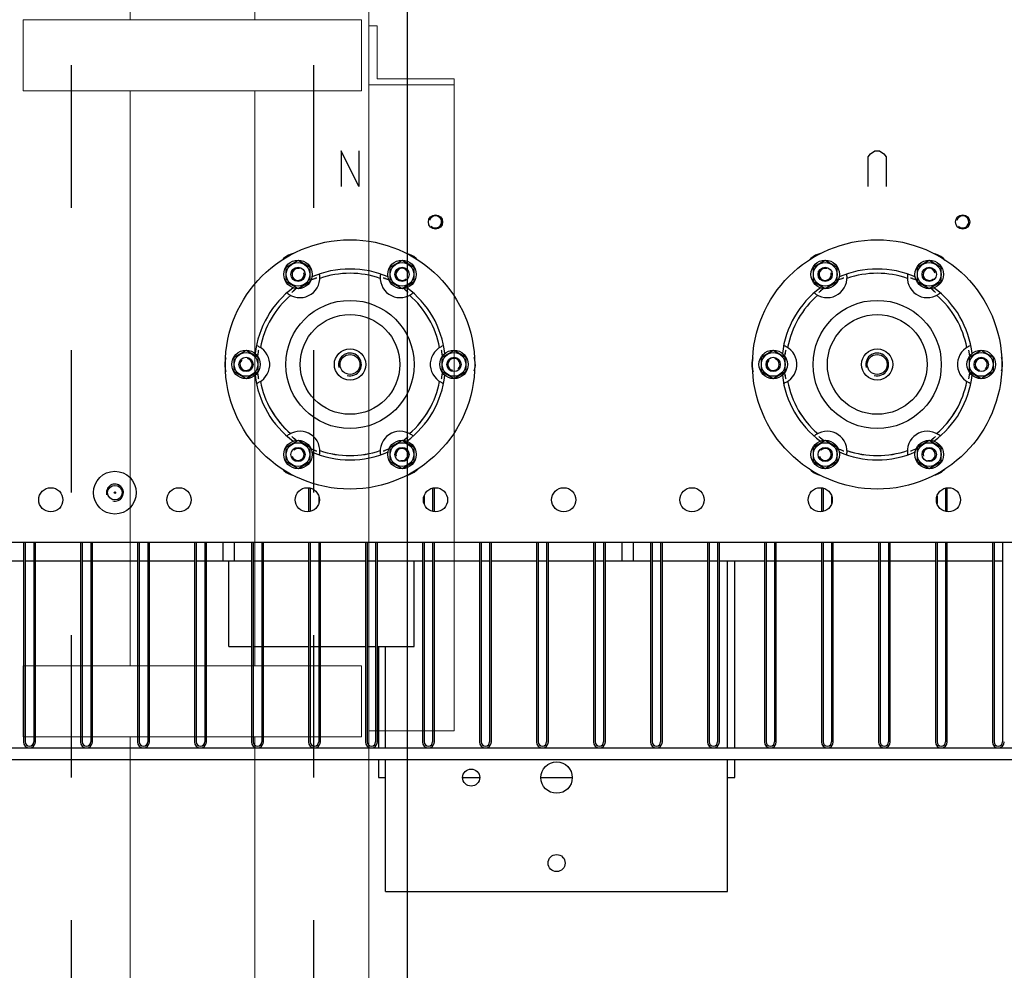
# Model space of a CAD drawing. Header units: metres. Extents: x 70279.8 to 70377.7, y 409251.8 to 409331.5.
# Tile 202 of 244: x 70326.3 to 70327, y 409302.5 to 409303.2. Entities that reach past the tile are written whole.
import ezdxf

# ---------------------------------------------------------------- set-up
doc = ezdxf.new("R2010")
doc.units = ezdxf.units.M
doc.linetypes.add('DASHED', pattern=[0.75, 0.5, -0.25])
doc.linetypes.add('XKITLINE00', pattern=[0])
for name, color, linetype in [('02___PRT_ALL_AXES', 7, 'Continuous'), ('12_ALL_CUTS', 7, 'Continuous'), ('14_ALL_PROTRUSIONS', 7, 'Continuous')]:
    doc.layers.add(name, color=color, linetype=linetype)
doc.layers.add('CH-Support-Footing', color=8, linetype='Continuous', lineweight=0)

# ---------------------------------------------------------------- blocks, each defined once
blk = doc.blocks.new('Earthing transformet_Top view_20170604')
at = {"color": 7}
for p, q in [((-561.25, -95), (-561.25, -120)), ((-548.75, -120), (-561.25, -95)), ((-548.75, -95), (-548.75, -120)), ((-189.69, -97.08), (-186.56, -95)), ((-186.56, -95), (-183.44, -95)), ((-183.44, -95), (-180.31, -97.08)), ((-191.25, -99.17), (-189.69, -97.08)), ((-191.25, -120), (-191.25, -99.17)), ((-180.31, -97.08), (-178.75, -99.17)), ((-178.75, -99.17), (-178.75, -120)), ((-579.82, -184.79), (-580.85, -185.24)), ((-580.85, -185.24), (-580.85, -185.24)), ((-579.79, -184.78), (-579.82, -184.79)), ((-533.77, -182.76), (-533.82, -183.41)), ((-531.11, -184.48), (-531.63, -184.32)), ((-527.78, -185.69), (-530.22, -184.82)), ((-530.18, -184.79), (-530.21, -184.78)), ((-529.15, -185.24), (-530.18, -184.79)), ((-529.15, -185.24), (-529.15, -185.24)), ((-527.67, -185.74), (-527.78, -185.69)), ((-209.82, -184.79), (-210.85, -185.24)), ((-210.85, -185.24), (-210.85, -185.24)), ((-209.79, -184.78), (-209.82, -184.79)), ((-163.77, -182.76), (-163.82, -183.41)), ((-161.11, -184.48), (-161.63, -184.32)), ((-157.78, -185.69), (-160.22, -184.82)), ((-160.18, -184.79), (-160.21, -184.78)), ((-159.15, -185.24), (-160.18, -184.79)), ((-159.15, -185.24), (-159.15, -185.24)), ((-157.67, -185.74), (-157.78, -185.69)), ((-594.73, -193.4), (-594.76, -193.42)), ((-592.76, -191.77), (-594.73, -193.45)), ((-593.83, -192.73), (-594.73, -193.4)), ((-593.83, -192.73), (-593.83, -192.73)), ((-592.65, -191.7), (-592.76, -191.77)), ((-516.17, -192.73), (-516.17, -192.73)), ((-515.27, -193.4), (-516.17, -192.73)), ((-515.24, -193.42), (-515.27, -193.4)), ((-224.73, -193.4), (-224.76, -193.42)), ((-222.76, -191.77), (-224.73, -193.45)), ((-223.83, -192.73), (-224.73, -193.4)), ((-223.83, -192.73), (-223.83, -192.73)), ((-222.65, -191.7), (-222.76, -191.77)), ((-146.17, -192.73), (-146.17, -192.73)), ((-145.27, -193.4), (-146.17, -192.73)), ((-145.24, -193.42), (-145.27, -193.4)), ((-598.29, -195.5), (-597.75, -195.86)), ((-595.47, -194.05), (-595.86, -194.42)), ((-228.29, -195.5), (-227.75, -195.86)), ((-225.47, -194.05), (-225.86, -194.42)), ((-490.48, -232.26), (-491.07, -232.55)), ((-490.65, -235.43), (-490.77, -234.9)), ((-120.48, -232.26), (-121.07, -232.55)), ((-120.65, -235.43), (-120.77, -234.9)), ((-619.55, -236.4), (-619.68, -237.51)), ((-619.68, -237.51), (-619.68, -237.51)), ((-619.55, -236.36), (-619.55, -236.4)), ((-490.02, -238.91), (-490.49, -236.37)), ((-490.45, -236.4), (-490.45, -236.36)), ((-490.32, -237.51), (-490.45, -236.4)), ((-490.32, -237.51), (-490.32, -237.51)), ((-490.01, -239.06), (-490.02, -238.91)), ((-249.55, -236.4), (-249.68, -237.51)), ((-249.68, -237.51), (-249.68, -237.51)), ((-249.55, -236.36), (-249.55, -236.4)), ((-120.02, -238.91), (-120.49, -236.37)), ((-120.45, -236.4), (-120.45, -236.36)), ((-120.32, -237.51), (-120.45, -236.4)), ((-120.32, -237.51), (-120.32, -237.51)), ((-120.01, -239.06), (-120.02, -238.91)), ((-619.99, -250.94), (-619.98, -251.09)), ((-619.98, -251.09), (-619.51, -253.63)), ((-619.68, -252.49), (-619.55, -253.6)), ((-619.68, -252.49), (-619.68, -252.49)), ((-619.55, -253.6), (-619.55, -253.64)), ((-619.35, -254.57), (-619.23, -255.1)), ((-490.45, -253.6), (-490.32, -252.49)), ((-490.45, -253.64), (-490.45, -253.6)), ((-490.32, -252.49), (-490.32, -252.49)), ((-249.99, -250.94), (-249.98, -251.09)), ((-249.98, -251.09), (-249.51, -253.63)), ((-249.68, -252.49), (-249.55, -253.6)), ((-249.68, -252.49), (-249.68, -252.49)), ((-249.55, -253.6), (-249.55, -253.64)), ((-249.35, -254.57), (-249.23, -255.1)), ((-120.45, -253.6), (-120.32, -252.49)), ((-120.45, -253.64), (-120.45, -253.6)), ((-120.32, -252.49), (-120.32, -252.49)), ((-619.52, -257.74), (-618.93, -257.45)), ((-249.52, -257.74), (-248.93, -257.45)), ((-594.76, -296.58), (-594.73, -296.6)), ((-594.73, -296.6), (-593.83, -297.27)), ((-517.24, -298.23), (-515.27, -296.55)), ((-516.17, -297.27), (-515.27, -296.6)), ((-515.27, -296.6), (-515.24, -296.58)), ((-514.53, -295.95), (-514.14, -295.58)), ((-511.71, -294.5), (-512.25, -294.14)), ((-224.76, -296.58), (-224.73, -296.6)), ((-224.73, -296.6), (-223.83, -297.27)), ((-147.24, -298.23), (-145.27, -296.55)), ((-146.17, -297.27), (-145.27, -296.6)), ((-145.27, -296.6), (-145.24, -296.58)), ((-144.53, -295.95), (-144.14, -295.58)), ((-141.71, -294.5), (-142.25, -294.14)), ((-593.83, -297.27), (-593.83, -297.27)), ((-517.35, -298.3), (-517.24, -298.23)), ((-516.17, -297.27), (-516.17, -297.27)), ((-223.83, -297.27), (-223.83, -297.27)), ((-147.35, -298.3), (-147.24, -298.23)), ((-146.17, -297.27), (-146.17, -297.27)), ((-582.33, -304.26), (-582.22, -304.31)), ((-582.22, -304.31), (-579.78, -305.18)), ((-580.85, -304.76), (-579.82, -305.21)), ((-580.85, -304.76), (-580.85, -304.76)), ((-579.82, -305.21), (-579.79, -305.22)), ((-578.89, -305.52), (-578.37, -305.68)), ((-576.23, -307.24), (-576.18, -306.59)), ((-530.21, -305.22), (-530.18, -305.21)), ((-530.18, -305.21), (-529.15, -304.76)), ((-529.15, -304.76), (-529.15, -304.76)), ((-212.33, -304.26), (-212.22, -304.31)), ((-212.22, -304.31), (-209.78, -305.18)), ((-210.85, -304.76), (-209.82, -305.21)), ((-210.85, -304.76), (-210.85, -304.76)), ((-209.82, -305.21), (-209.79, -305.22)), ((-208.89, -305.52), (-208.37, -305.68)), ((-206.23, -307.24), (-206.18, -306.59)), ((-160.21, -305.22), (-160.18, -305.21)), ((-160.18, -305.21), (-159.15, -304.76)), ((-159.15, -304.76), (-159.15, -304.76)), ((985, -370), (-985, -370)), ((-285, -514.2), (-285, -383)), ((-535, -443), (-535, -514.2)), ((-535, -522.2), (-535, -535)), ((-285, -535), (-285, -522.2)), ((-535, -535), (-530, -535)), ((-476, -535), (-464, -535)), ((-421, -535), (-399, -535)), ((-290, -535), (-285, -535))]:
    blk.add_line(p, q, dxfattribs=at)
for points in [[(-598.26, -168.4), (-600.05, -169.46), (-601.58, -170.68), (-602.48, -171.61)], [(-594.85, -167.21), (-596.25, -167.56), (-598.26, -168.4)], [(-510.3, -169.23), (-512.11, -168.22), (-513.93, -167.5), (-515.39, -167.13)], [(-507.22, -171.93), (-508.56, -170.56), (-510.3, -169.23)], [(-228.26, -168.4), (-230.05, -169.46), (-231.58, -170.68), (-232.48, -171.61)], [(-224.85, -167.21), (-226.25, -167.56), (-228.26, -168.4)], [(-140.3, -169.23), (-142.11, -168.22), (-143.93, -167.5), (-145.39, -167.13)], [(-137.22, -171.93), (-138.56, -170.56), (-140.3, -169.23)], [(-584.07, -196.7), (-582.31, -195.69), (-580.72, -194.44), (-579.32, -192.96), (-578.15, -191.3), (-577.22, -189.45), (-576.58, -187.49), (-576.22, -185.43), (-576.18, -183.41)], [(-579.78, -184.82), (-582.22, -185.69), (-582.33, -185.74)], [(-578.37, -184.32), (-578.89, -184.48), (-579.39, -184.64), (-579.79, -184.78)], [(-576.18, -183.41), (-576.23, -182.76), (-576.3, -182.05), (-576.38, -181.54)], [(-533.82, -183.41), (-533.78, -185.44), (-533.42, -187.49), (-532.77, -189.46), (-531.86, -191.28), (-530.69, -192.95), (-529.3, -194.42), (-527.71, -195.68)], [(-533.62, -181.54), (-533.7, -182.05), (-533.77, -182.76)], [(-530.21, -184.78), (-530.61, -184.64), (-531.11, -184.48)], [(-214.07, -196.7), (-212.31, -195.69), (-210.72, -194.44), (-209.32, -192.96), (-208.15, -191.3), (-207.22, -189.45), (-206.58, -187.49), (-206.22, -185.43), (-206.18, -183.41)], [(-209.78, -184.82), (-212.22, -185.69), (-212.33, -185.74)], [(-208.37, -184.32), (-208.89, -184.48), (-209.39, -184.64), (-209.79, -184.78)], [(-206.18, -183.41), (-206.23, -182.76), (-206.3, -182.05), (-206.38, -181.54)], [(-163.82, -183.41), (-163.78, -185.44), (-163.42, -187.49), (-162.77, -189.46), (-161.86, -191.28), (-160.69, -192.95), (-159.3, -194.42), (-157.71, -195.68)], [(-163.62, -181.54), (-163.7, -182.05), (-163.77, -182.76)], [(-160.21, -184.78), (-160.61, -184.64), (-161.11, -184.48)], [(-594.76, -193.42), (-595.08, -193.7), (-595.47, -194.05)], [(-515.27, -193.45), (-517.24, -191.77), (-517.35, -191.7)], [(-514.14, -194.42), (-514.53, -194.05), (-514.92, -193.7), (-515.24, -193.42)], [(-224.76, -193.42), (-225.08, -193.7), (-225.47, -194.05)], [(-145.27, -193.45), (-147.24, -191.77), (-147.35, -191.7)], [(-144.14, -194.42), (-144.53, -194.05), (-144.92, -193.7), (-145.24, -193.42)], [(-599.27, -194.76), (-598.87, -195.07), (-598.29, -195.5)], [(-597.75, -195.86), (-595.97, -196.84), (-594.01, -197.56), (-591.99, -197.98), (-589.96, -198.1), (-587.93, -197.92), (-585.95, -197.45), (-584.07, -196.7)], [(-527.71, -195.68), (-525.95, -196.7), (-524.08, -197.44), (-522.1, -197.92), (-520.07, -198.1), (-518, -197.98), (-515.99, -197.56), (-514.03, -196.84), (-512.25, -195.86)], [(-512.25, -195.86), (-511.71, -195.5), (-511.13, -195.07), (-510.73, -194.76)], [(-229.27, -194.76), (-228.87, -195.07), (-228.29, -195.5)], [(-227.75, -195.86), (-225.97, -196.84), (-224.01, -197.56), (-221.99, -197.98), (-219.96, -198.1), (-217.93, -197.92), (-215.95, -197.45), (-214.07, -196.7)], [(-157.71, -195.68), (-155.95, -196.7), (-154.08, -197.44), (-152.1, -197.92), (-150.07, -198.1), (-148, -197.98), (-145.99, -197.56), (-144.03, -196.84), (-142.25, -195.86)], [(-142.25, -195.86), (-141.71, -195.5), (-141.13, -195.07), (-140.73, -194.76)], [(-618.93, -232.55), (-619.52, -232.26), (-620.17, -231.97), (-620.65, -231.78)], [(-619.23, -234.9), (-619.35, -235.43), (-619.46, -235.94), (-619.55, -236.36)], [(-611.36, -246.02), (-611.36, -243.99), (-611.65, -242), (-612.23, -240.04), (-613.08, -238.2), (-614.22, -236.47), (-615.59, -234.93), (-617.2, -233.6), (-618.93, -232.55)], [(-491.07, -232.55), (-492.81, -233.6), (-494.41, -234.93), (-495.79, -236.48), (-496.91, -238.18), (-497.77, -240.03), (-498.35, -241.97), (-498.64, -243.98)], [(-489.35, -231.78), (-489.83, -231.97), (-490.48, -232.26)], [(-248.93, -232.55), (-249.52, -232.26), (-250.17, -231.97), (-250.65, -231.78)], [(-249.23, -234.9), (-249.35, -235.43), (-249.46, -235.94), (-249.55, -236.36)], [(-241.36, -246.02), (-241.36, -243.99), (-241.65, -242), (-242.23, -240.04), (-243.08, -238.2), (-244.22, -236.47), (-245.59, -234.93), (-247.2, -233.6), (-248.93, -232.55)], [(-121.07, -232.55), (-122.81, -233.6), (-124.41, -234.93), (-125.79, -236.48), (-126.91, -238.18), (-127.77, -240.03), (-128.35, -241.97), (-128.64, -243.98)], [(-119.35, -231.78), (-119.83, -231.97), (-120.48, -232.26)], [(-642.24, -240.43), (-642.69, -242), (-642.97, -244.17)], [(-619.51, -236.37), (-619.98, -238.91), (-619.99, -239.06)], [(-490.45, -236.36), (-490.54, -235.94), (-490.65, -235.43)], [(-467.03, -245.83), (-467.06, -243.76), (-467.35, -241.82), (-467.84, -240.11)], [(-272.24, -240.43), (-272.69, -242), (-272.97, -244.17)], [(-249.51, -236.37), (-249.98, -238.91), (-249.99, -239.06)], [(-120.45, -236.36), (-120.54, -235.94), (-120.65, -235.43)], [(-97.03, -245.83), (-97.06, -243.76), (-97.35, -241.82), (-97.84, -240.11)], [(-642.97, -244.17), (-642.94, -246.24), (-642.65, -248.18), (-642.16, -249.89)], [(-618.93, -257.45), (-617.19, -256.4), (-615.59, -255.07), (-614.21, -253.52), (-613.09, -251.82), (-612.23, -249.97), (-611.65, -248.03), (-611.36, -246.02)], [(-498.64, -243.98), (-498.64, -246.01), (-498.35, -248), (-497.77, -249.96), (-496.92, -251.8), (-495.78, -253.53), (-494.41, -255.07), (-492.8, -256.4), (-491.07, -257.45)], [(-467.76, -249.57), (-467.31, -248), (-467.03, -245.83)], [(-272.97, -244.17), (-272.94, -246.24), (-272.65, -248.18), (-272.16, -249.89)], [(-248.93, -257.45), (-247.19, -256.4), (-245.59, -255.07), (-244.21, -253.52), (-243.09, -251.82), (-242.23, -249.97), (-241.65, -248.03), (-241.36, -246.02)], [(-128.64, -243.98), (-128.64, -246.01), (-128.35, -248), (-127.77, -249.96), (-126.92, -251.8), (-125.78, -253.53), (-124.41, -255.07), (-122.8, -256.4), (-121.07, -257.45)], [(-97.76, -249.57), (-97.31, -248), (-97.03, -245.83)], [(-619.55, -253.64), (-619.46, -254.06), (-619.35, -254.57)], [(-490.77, -255.1), (-490.65, -254.57), (-490.54, -254.06), (-490.45, -253.64)], [(-490.49, -253.63), (-490.02, -251.09), (-490.01, -250.94)], [(-249.55, -253.64), (-249.46, -254.06), (-249.35, -254.57)], [(-120.77, -255.1), (-120.65, -254.57), (-120.54, -254.06), (-120.45, -253.64)], [(-120.49, -253.63), (-120.02, -251.09), (-120.01, -250.94)], [(-620.65, -258.22), (-620.17, -258.03), (-619.52, -257.74)], [(-491.07, -257.45), (-490.48, -257.74), (-489.83, -258.03), (-489.35, -258.22)], [(-250.65, -258.22), (-250.17, -258.03), (-249.52, -257.74)], [(-121.07, -257.45), (-120.48, -257.74), (-119.83, -258.03), (-119.35, -258.22)], [(-597.75, -294.14), (-598.29, -294.5), (-598.87, -294.93), (-599.27, -295.24)], [(-582.29, -294.32), (-584.05, -293.3), (-585.92, -292.56), (-587.9, -292.08), (-589.93, -291.9), (-592, -292.02), (-594.01, -292.44), (-595.97, -293.16), (-597.75, -294.14)], [(-595.86, -295.58), (-595.47, -295.95), (-595.08, -296.3), (-594.76, -296.58)], [(-594.73, -296.55), (-592.76, -298.23), (-592.65, -298.3)], [(-576.18, -306.59), (-576.22, -304.56), (-576.58, -302.51), (-577.23, -300.54), (-578.14, -298.72), (-579.31, -297.05), (-580.7, -295.58), (-582.29, -294.32)], [(-525.93, -293.3), (-527.69, -294.31), (-529.28, -295.56), (-530.68, -297.04), (-531.85, -298.7), (-532.78, -300.55), (-533.42, -302.51), (-533.78, -304.57), (-533.82, -306.59)], [(-512.25, -294.14), (-514.03, -293.16), (-515.99, -292.44), (-518.01, -292.02), (-520.04, -291.9), (-522.07, -292.08), (-524.05, -292.55), (-525.93, -293.3)], [(-515.24, -296.58), (-514.92, -296.3), (-514.53, -295.95)], [(-510.73, -295.24), (-511.13, -294.93), (-511.71, -294.5)], [(-227.75, -294.14), (-228.29, -294.5), (-228.87, -294.93), (-229.27, -295.24)], [(-212.29, -294.32), (-214.05, -293.3), (-215.92, -292.56), (-217.9, -292.08), (-219.93, -291.9), (-222, -292.02), (-224.01, -292.44), (-225.97, -293.16), (-227.75, -294.14)], [(-225.86, -295.58), (-225.47, -295.95), (-225.08, -296.3), (-224.76, -296.58)], [(-224.73, -296.55), (-222.76, -298.23), (-222.65, -298.3)], [(-206.18, -306.59), (-206.22, -304.56), (-206.58, -302.51), (-207.23, -300.54), (-208.14, -298.72), (-209.31, -297.05), (-210.7, -295.58), (-212.29, -294.32)], [(-155.93, -293.3), (-157.69, -294.31), (-159.28, -295.56), (-160.68, -297.04), (-161.85, -298.7), (-162.78, -300.55), (-163.42, -302.51), (-163.78, -304.57), (-163.82, -306.59)], [(-142.25, -294.14), (-144.03, -293.16), (-145.99, -292.44), (-148.01, -292.02), (-150.04, -291.9), (-152.07, -292.08), (-154.05, -292.55), (-155.93, -293.3)], [(-145.24, -296.58), (-144.92, -296.3), (-144.53, -295.95)], [(-140.73, -295.24), (-141.13, -294.93), (-141.71, -294.5)], [(-579.79, -305.22), (-579.39, -305.36), (-578.89, -305.52)], [(-576.38, -308.46), (-576.3, -307.95), (-576.23, -307.24)], [(-533.82, -306.59), (-533.77, -307.24), (-533.7, -307.95), (-533.62, -308.46)], [(-531.63, -305.68), (-531.11, -305.52), (-530.61, -305.36), (-530.21, -305.22)], [(-530.22, -305.18), (-527.78, -304.31), (-527.67, -304.26)], [(-209.79, -305.22), (-209.39, -305.36), (-208.89, -305.52)], [(-206.38, -308.46), (-206.3, -307.95), (-206.23, -307.24)], [(-163.82, -306.59), (-163.77, -307.24), (-163.7, -307.95), (-163.62, -308.46)], [(-161.63, -305.68), (-161.11, -305.52), (-160.61, -305.36), (-160.21, -305.22)], [(-160.22, -305.18), (-157.78, -304.31), (-157.67, -304.26)], [(-602.78, -318.07), (-601.44, -319.44), (-599.7, -320.77)], [(-599.7, -320.77), (-597.89, -321.78), (-596.07, -322.5), (-594.61, -322.87)], [(-515.15, -322.79), (-513.75, -322.44), (-511.74, -321.6)], [(-511.74, -321.6), (-509.95, -320.54), (-508.42, -319.32), (-507.52, -318.39)], [(-232.78, -318.07), (-231.44, -319.44), (-229.7, -320.77)], [(-229.7, -320.77), (-227.89, -321.78), (-226.07, -322.5), (-224.61, -322.87)], [(-145.15, -322.79), (-143.75, -322.44), (-141.74, -321.6)], [(-141.74, -321.6), (-139.95, -320.54), (-138.42, -319.32), (-137.52, -318.39)]]:
    blk.add_lwpolyline(points, dxfattribs=at)
for centre, radius in [((-555, -245), 87.5), ((-185, -245), 87.5), ((-555, -245), 35), ((-185, -245), 35), ((-555, -245), 7), ((-185, -245), 7), ((-720, -335), 0.5), ((-410, -535), 11), ((-470, -535), 6), ((-410, -595), 6)]:
    blk.add_circle(centre, radius, dxfattribs=at)
for centre, radius, start, end in [((-495, -145), 4.25, 225, 165), ((-125, -145), 4.25, 225, 165), ((-591.5, -181.78), 4.25, 75, 15), ((-555, -245), 67, 66.48612, 113.51409), ((-518.5, -181.78), 4.25, 15, 315), ((-221.5, -181.78), 4.25, 75, 15), ((-185, -245), 67, 66.48612, 113.51409), ((-148.5, -181.78), 4.25, 15, 315), ((-555, -245), 64, 70.61141, 109.38917), ((-185, -245), 64, 70.61141, 109.38917), ((-555, -245), 67, 126.48548, 173.49311), ((-555, -245), 67, 6.50723, 53.51457), ((-185, -245), 67, 126.48548, 173.49311), ((-185, -245), 67, 6.50723, 53.51457), ((-555, -245), 64, 130.5827, 169.38676), ((-555, -245), 64, 10.61381, 49.41791), ((-185, -245), 64, 130.5827, 169.38676), ((-185, -245), 64, 10.61381, 49.41791), ((-628, -245), 4.25, 135, 75), ((-555, -245), 8, 255, 195), ((-482, -245), 4.25, 315, 255), ((-258, -245), 4.25, 135, 75), ((-185, -245), 8, 255, 195), ((-112, -245), 4.25, 315, 255), ((-555, -245), 67, 186.50686, 233.51455), ((-555, -245), 67, 306.48572, 353.49298), ((-185, -245), 67, 186.50686, 233.51455), ((-185, -245), 67, 306.48572, 353.49298), ((-555, -245), 64, 190.61381, 229.41791), ((-555, -245), 64, 310.5827, 349.38676), ((-185, -245), 64, 190.61381, 229.41791), ((-185, -245), 64, 310.5827, 349.38676), ((-591.5, -308.22), 4.25, 195, 135), ((-518.5, -308.22), 4.25, 255, 195), ((-221.5, -308.22), 4.25, 195, 135), ((-148.5, -308.22), 4.25, 255, 195), ((-555, -245), 67, 246.48627, 293.51399), ((-555, -245), 64, 250.61141, 289.38917), ((-185, -245), 67, 246.48627, 293.51399), ((-185, -245), 64, 250.61141, 289.38917), ((-720, -335), 6, 255, 195)]:
    blk.add_arc(centre, radius, start, end, dxfattribs=at)
at = {"layer": '02___PRT_ALL_AXES', "color": 7}
for p, q in [((-591.5, -171.97), (-600, -176.87)), ((-583, -176.87), (-591.5, -171.97)), ((-518.5, -171.97), (-527, -176.87)), ((-510, -176.87), (-518.5, -171.97)), ((-221.5, -171.97), (-230, -176.87)), ((-213, -176.87), (-221.5, -171.97)), ((-148.5, -171.97), (-157, -176.87)), ((-140, -176.87), (-148.5, -171.97)), ((-600, -176.87), (-600, -186.69)), ((-583, -186.69), (-583, -176.87)), ((-527, -176.87), (-527, -186.69)), ((-510, -186.69), (-510, -176.87)), ((-230, -176.87), (-230, -186.69)), ((-213, -186.69), (-213, -176.87)), ((-157, -176.87), (-157, -186.69)), ((-140, -186.69), (-140, -176.87)), ((-600, -186.69), (-591.5, -191.6)), ((-591.5, -191.6), (-583, -186.69)), ((-527, -186.69), (-518.5, -191.6)), ((-518.5, -191.6), (-510, -186.69)), ((-230, -186.69), (-221.5, -191.6)), ((-221.5, -191.6), (-213, -186.69)), ((-157, -186.69), (-148.5, -191.6)), ((-148.5, -191.6), (-140, -186.69)), ((-628, -235.19), (-636.5, -240.09)), ((-636.5, -240.09), (-636.5, -249.91)), ((-619.5, -240.09), (-628, -235.19)), ((-619.5, -249.91), (-619.5, -240.09)), ((-482, -235.19), (-490.5, -240.09)), ((-490.5, -240.09), (-490.5, -249.91)), ((-473.5, -240.09), (-482, -235.19)), ((-473.5, -249.91), (-473.5, -240.09)), ((-258, -235.19), (-266.5, -240.09)), ((-266.5, -240.09), (-266.5, -249.91)), ((-249.5, -240.09), (-258, -235.19)), ((-249.5, -249.91), (-249.5, -240.09)), ((-112, -235.19), (-120.5, -240.09)), ((-120.5, -240.09), (-120.5, -249.91)), ((-103.5, -240.09), (-112, -235.19)), ((-103.5, -249.91), (-103.5, -240.09)), ((-636.5, -249.91), (-628, -254.81)), ((-628, -254.81), (-619.5, -249.91)), ((-490.5, -249.91), (-482, -254.81)), ((-482, -254.81), (-473.5, -249.91)), ((-266.5, -249.91), (-258, -254.81)), ((-258, -254.81), (-249.5, -249.91)), ((-120.5, -249.91), (-112, -254.81)), ((-112, -254.81), (-103.5, -249.91)), ((-591.5, -298.4), (-600, -303.31)), ((-600, -303.31), (-600, -313.13)), ((-583, -303.31), (-591.5, -298.4)), ((-583, -313.13), (-583, -303.31)), ((-518.5, -298.4), (-527, -303.31)), ((-527, -303.31), (-527, -313.13)), ((-510, -303.31), (-518.5, -298.4)), ((-510, -313.13), (-510, -303.31)), ((-221.5, -298.4), (-230, -303.31)), ((-230, -303.31), (-230, -313.13)), ((-213, -303.31), (-221.5, -298.4)), ((-213, -313.13), (-213, -303.31)), ((-148.5, -298.4), (-157, -303.31)), ((-157, -303.31), (-157, -313.13)), ((-140, -303.31), (-148.5, -298.4)), ((-140, -313.13), (-140, -303.31)), ((-600, -313.13), (-591.5, -318.03)), ((-591.5, -318.03), (-583, -313.13)), ((-527, -313.13), (-518.5, -318.03)), ((-518.5, -318.03), (-510, -313.13)), ((-230, -313.13), (-221.5, -318.03)), ((-221.5, -318.03), (-213, -313.13)), ((-157, -313.13), (-148.5, -318.03)), ((-148.5, -318.03), (-140, -313.13))]:
    blk.add_line(p, q, dxfattribs=at)
for centre, radius in [((-495, -145), 5), ((-125, -145), 5), ((-591.5, -181.78), 10), ((-518.5, -181.78), 10), ((-221.5, -181.78), 10), ((-148.5, -181.78), 10), ((-591.5, -181.78), 8.31), ((-591.5, -181.78), 5), ((-518.5, -181.78), 8.31), ((-518.5, -181.78), 5), ((-221.5, -181.78), 8.31), ((-221.5, -181.78), 5), ((-148.5, -181.78), 8.31), ((-148.5, -181.78), 5), ((-555, -245), 45), ((-185, -245), 45), ((-555, -245), 11), ((-185, -245), 11), ((-628, -245), 10), ((-628, -245), 8.31), ((-628, -245), 5), ((-482, -245), 10), ((-482, -245), 8.31), ((-482, -245), 5), ((-258, -245), 10), ((-258, -245), 8.31), ((-258, -245), 5), ((-112, -245), 10), ((-112, -245), 8.31), ((-112, -245), 5), ((-591.5, -308.22), 10), ((-591.5, -308.22), 8.31), ((-591.5, -308.22), 5), ((-518.5, -308.22), 10), ((-518.5, -308.22), 8.31), ((-518.5, -308.22), 5), ((-221.5, -308.22), 10), ((-221.5, -308.22), 8.31), ((-221.5, -308.22), 5), ((-148.5, -308.22), 10), ((-148.5, -308.22), 8.31), ((-148.5, -308.22), 5), ((-720, -335), 15), ((-765, -340), 8.5), ((-720, -335), 5.12), ((-675, -340), 8.5), ((-585, -340), 8.5), ((-495, -340), 8.5), ((-405, -340), 8.5), ((-315, -340), 8.5), ((-225, -340), 8.5), ((-135, -340), 8.5)]:
    blk.add_circle(centre, radius, dxfattribs=at)
for centre, start, end in [((-555, -245), 190.64025, 229.36027), ((-555, -245), 310.64025, 349.36027), ((-185, -245), 190.64025, 229.36027), ((-185, -245), 310.64025, 349.36027), ((-555, -245), 250.64025, 289.36027), ((-185, -245), 250.64025, 289.36027)]:
    blk.add_arc(centre, 64, start, end, dxfattribs=at)
at = {"layer": '12_ALL_CUTS', "color": 7}
for p, q in [((-583, -331.9), (-583, -348.1)), ((-577, -337.49), (-577, -342.51)), ((-503, -337.49), (-503, -342.51)), ((-497, -331.9), (-497, -348.1)), ((-223, -331.9), (-223, -348.1)), ((-217, -337.49), (-217, -342.51)), ((-143, -337.49), (-143, -342.51)), ((-137, -331.9), (-137, -348.1)), ((-783, -370), (-783, -510)), ((-777, -370), (-777, -510)), ((-743, -370), (-743, -510)), ((-737, -370), (-737, -510)), ((-703, -370), (-703, -510)), ((-697, -370), (-697, -510)), ((-663, -370), (-663, -510)), ((-657, -370), (-657, -510)), ((-644, -383), (-644, -370)), ((-636, -383), (-636, -370)), ((-623, -370), (-623, -510)), ((-617, -370), (-617, -510)), ((-583, -370), (-583, -510)), ((-577, -370), (-577, -510)), ((-543, -370), (-543, -510)), ((-537, -370), (-537, -510)), ((-503, -370), (-503, -510)), ((-497, -370), (-497, -510)), ((-463, -370), (-463, -510)), ((-457, -370), (-457, -510)), ((-423, -370), (-423, -510)), ((-417, -370), (-417, -510)), ((-383, -370), (-383, -510)), ((-377, -370), (-377, -510)), ((-364, -383), (-364, -370)), ((-356, -383), (-356, -370)), ((-343, -370), (-343, -510)), ((-337, -370), (-337, -510)), ((-303, -370), (-303, -510)), ((-297, -370), (-297, -510)), ((-263, -370), (-263, -510)), ((-257, -370), (-257, -510)), ((-223, -370), (-223, -510)), ((-217, -370), (-217, -510)), ((-183, -370), (-183, -510)), ((-177, -370), (-177, -510)), ((-143, -370), (-143, -510)), ((-137, -370), (-137, -510)), ((-103, -370), (-103, -510)), ((-97, -370), (-97, -510)), ((-636, -383), (-644, -383)), ((-356, -383), (-364, -383))]:
    blk.add_line(p, q, dxfattribs=at)
for centre in [(-780, -510), (-740, -510), (-700, -510), (-660, -510), (-620, -510), (-580, -510), (-540, -510), (-500, -510), (-460, -510), (-420, -510), (-380, -510), (-340, -510), (-300, -510), (-260, -510), (-220, -510), (-180, -510), (-140, -510), (-100, -510)]:
    blk.add_arc(centre, 3, 180, 0, dxfattribs=at)
at = {"layer": '14_ALL_PROTRUSIONS', "color": 7}
for p, q in [((-584.2, -331.66), (-584.2, -348.34)), ((-495.8, -348.34), (-495.8, -331.66)), ((-224.2, -331.66), (-224.2, -348.34)), ((-135.8, -348.34), (-135.8, -331.66)), ((-784.2, -370), (-784.2, -510)), ((-775.8, -510), (-775.8, -370)), ((-744.2, -370), (-744.2, -510)), ((-735.8, -510), (-735.8, -370)), ((-704.2, -370), (-704.2, -510)), ((-695.8, -510), (-695.8, -370)), ((-664.2, -370), (-664.2, -510)), ((-655.8, -510), (-655.8, -370)), ((-624.2, -370), (-624.2, -510)), ((-615.8, -510), (-615.8, -370)), ((-584.2, -370), (-584.2, -510)), ((-575.8, -510), (-575.8, -370)), ((-544.2, -370), (-544.2, -510)), ((-535.8, -510), (-535.8, -370)), ((-504.2, -370), (-504.2, -510)), ((-495.8, -510), (-495.8, -370)), ((-464.2, -370), (-464.2, -510)), ((-455.8, -510), (-455.8, -370)), ((-424.2, -370), (-424.2, -510)), ((-415.8, -510), (-415.8, -370)), ((-384.2, -370), (-384.2, -510)), ((-375.8, -510), (-375.8, -370)), ((-344.2, -370), (-344.2, -510)), ((-335.8, -510), (-335.8, -370)), ((-304.2, -370), (-304.2, -510)), ((-295.8, -510), (-295.8, -370)), ((-264.2, -370), (-264.2, -510)), ((-255.8, -510), (-255.8, -370)), ((-224.2, -370), (-224.2, -510)), ((-215.8, -510), (-215.8, -370)), ((-184.2, -370), (-184.2, -510)), ((-175.8, -510), (-175.8, -370)), ((-144.2, -370), (-144.2, -510)), ((-135.8, -510), (-135.8, -370)), ((-104.2, -370), (-104.2, -510)), ((-784.2, -383), (-815.8, -383)), ((-777, -383), (-783, -383)), ((-744.2, -383), (-775.8, -383)), ((-737, -383), (-743, -383)), ((-704.2, -383), (-735.8, -383)), ((-697, -383), (-703, -383)), ((-664.2, -383), (-695.8, -383)), ((-657, -383), (-663, -383)), ((-644, -383), (-655.8, -383)), ((-640, -443), (-640, -383)), ((-624.2, -383), (-636, -383)), ((-617, -383), (-623, -383)), ((-584.2, -383), (-615.8, -383)), ((-577, -383), (-583, -383)), ((-544.2, -383), (-575.8, -383)), ((-537, -383), (-543, -383)), ((-504.2, -383), (-535.8, -383)), ((-510, -443), (-510, -383)), ((-497, -383), (-503, -383)), ((-464.2, -383), (-495.8, -383)), ((-457, -383), (-463, -383)), ((-424.2, -383), (-455.8, -383)), ((-417, -383), (-423, -383)), ((-384.2, -383), (-415.8, -383)), ((-377, -383), (-383, -383)), ((-364, -383), (-375.8, -383)), ((-344.2, -383), (-356, -383)), ((-337, -383), (-343, -383)), ((-304.2, -383), (-335.8, -383)), ((-297, -383), (-303, -383)), ((-264.2, -383), (-295.8, -383)), ((-290, -514.2), (-290, -383)), ((-257, -383), (-263, -383)), ((-224.2, -383), (-255.8, -383)), ((-217, -383), (-223, -383)), ((-184.2, -383), (-215.8, -383)), ((-177, -383), (-183, -383)), ((-144.2, -383), (-175.8, -383)), ((-137, -383), (-143, -383)), ((-104.2, -383), (-135.8, -383)), ((-97, -383), (-103, -383)), ((-640, -443), (-624.2, -443)), ((-623, -443), (-617, -443)), ((-615.8, -443), (-584.2, -443)), ((-583, -443), (-577, -443)), ((-575.8, -443), (-544.2, -443)), ((-543, -443), (-537, -443)), ((-535.8, -443), (-510, -443)), ((-530, -514.2), (-530, -443)), ((-903.7, -514.2), (903.7, -514.2)), ((-903.7, -522.2), (903.7, -522.2)), ((-530, -615), (-530, -522.2)), ((-290, -615), (-290, -522.2)), ((-530, -615), (-290, -615))]:
    blk.add_line(p, q, dxfattribs=at)
for centre in [(-780, -510), (-740, -510), (-700, -510), (-660, -510), (-620, -510), (-580, -510), (-540, -510), (-500, -510), (-460, -510), (-420, -510), (-380, -510), (-340, -510), (-300, -510), (-260, -510), (-220, -510), (-180, -510), (-140, -510), (-100, -510)]:
    blk.add_arc(centre, 4.2, 180, 0, dxfattribs=at)
blk = doc.blocks.new('fp_d1')
at = {"layer": 'CH-Support-Footing', "color": 253, "linetype": 'DASHED', "lineweight": 25}
for p, q in [((-85.03, 9215.01), (-85.03, 85)), ((-85.03, 9215.01), (-85.03, 85)), ((84.97, 9215.01), (84.97, 85)), ((84.97, 9215.01), (84.97, 85))]:
    blk.add_line(p, q, dxfattribs=at)
at = {"layer": 'CH-Support-Footing', "linetype": 'XKITLINE00', "lineweight": 0}
for p, q in [((-118.75, 997.01), (-118.75, 1047.01)), ((-118.75, 1047.01), (118.75, 1047.01)), ((118.75, 1047.01), (118.75, 997.01)), ((118.75, 997.01), (-118.75, 997.01)), ((-118.75, 543.51), (-118.75, 593.51)), ((-118.75, 593.51), (118.75, 593.51)), ((118.75, 593.51), (118.75, 543.51)), ((118.75, 543.51), (-118.75, 543.51))]:
    blk.add_line(p, q, dxfattribs=at)

msp = doc.modelspace()

# ---------------------------------------------------------------- linework, layer by layer
msp.add_line((70326.585, 409311.45), (70326.585, 409302.15))
at = {"linetype": 'XKITLINE00', "lineweight": 0}
for p, q in [((70326.55817, 409302.23499), (70326.55817, 409311.365)), ((70326.39067, 409303.197), (70326.39067, 409303.6005)), ((70326.47817, 409303.197), (70326.47817, 409303.6005)), ((70326.31567, 409303.14701), (70326.31567, 409303.19701)), ((70326.31567, 409303.147), (70326.31567, 409303.197)), ((70326.31567, 409303.197), (70326.55317, 409303.197)), ((70326.55317, 409303.19701), (70326.55317, 409303.14701)), ((70326.55317, 409303.197), (70326.55317, 409303.147)), ((70326.55817, 409303.19265), (70326.56417, 409303.19265)), ((70326.55817, 409303.19264), (70326.56417, 409303.19264)), ((70326.56417, 409303.19265), (70326.56417, 409303.15549)), ((70326.56417, 409303.19264), (70326.56417, 409303.15548)), ((70326.56417, 409303.15549), (70326.61817, 409303.15549)), ((70326.56417, 409303.15548), (70326.61817, 409303.15548)), ((70326.61817, 409302.69787), (70326.61817, 409303.15549)), ((70326.61817, 409302.69786), (70326.61817, 409303.15548)), ((70326.55817, 409303.15137), (70326.61817, 409303.15137)), ((70326.55817, 409303.15136), (70326.61817, 409303.15136)), ((70326.55317, 409303.14701), (70326.31567, 409303.14701)), ((70326.55317, 409303.147), (70326.31567, 409303.147)), ((70326.39067, 409302.74351), (70326.39067, 409303.14701)), ((70326.39067, 409302.7435), (70326.39067, 409303.147)), ((70326.47817, 409302.74351), (70326.47817, 409303.14701)), ((70326.47817, 409302.7435), (70326.47817, 409303.147)), ((70326.31567, 409302.69351), (70326.31567, 409302.74351)), ((70326.31567, 409302.74351), (70326.55317, 409302.74351)), ((70326.31567, 409302.6935), (70326.31567, 409302.7435)), ((70326.31567, 409302.7435), (70326.55317, 409302.7435)), ((70326.55317, 409302.74351), (70326.55317, 409302.69351)), ((70326.55317, 409302.7435), (70326.55317, 409302.6935)), ((70326.55317, 409302.69351), (70326.31567, 409302.69351)), ((70326.55317, 409302.6935), (70326.31567, 409302.6935)), ((70326.39067, 409302.235), (70326.39067, 409302.69351)), ((70326.39067, 409302.23499), (70326.39067, 409302.6935)), ((70326.47817, 409302.235), (70326.47817, 409302.69351)), ((70326.47817, 409302.23499), (70326.47817, 409302.6935)), ((70326.55817, 409302.69787), (70326.61817, 409302.69787)), ((70326.55817, 409302.69786), (70326.61817, 409302.69786))]:
    msp.add_line(p, q, dxfattribs=at)

# ---------------------------------------------------------------- block references
at = {"xscale": 0.001, "yscale": 0.001, "zscale": 0.001}
for name, p in [('fp_d1', (70326.43442, 409302.14999)), ('Earthing transformet_Top view_20170604', (70327.1, 409303.2))]:
    msp.add_blockref(name, p, dxfattribs=at)

doc.saveas('drawing.dxf')
